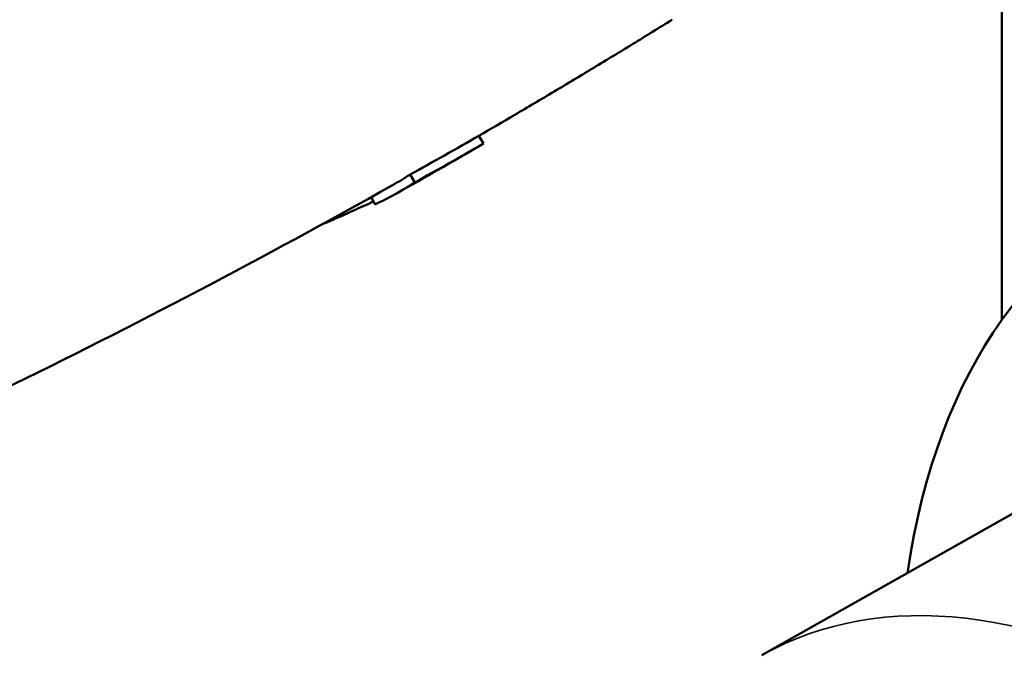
# Model space of a CAD drawing. Header units: millimetres. Extents: x 0 to 1891, y -60 to 594.
# Tile 87 of 118: x 715.99 to 721.37, y 177.68 to 181.16. Entities that reach past the tile are written whole.
import ezdxf

# ---------------------------------------------------------------- set-up
doc = ezdxf.new("R2010")
doc.units = ezdxf.units.MM
doc.layers.add('Sichtbar (ISO)', color=7, linetype='Continuous', lineweight=50)
doc.layers.add('Sichtbar schmal (ISO)', color=7, linetype='Continuous', lineweight=35)

msp = doc.modelspace()

# ---------------------------------------------------------------- linework, layer by layer
at = {"layer": 'Sichtbar (ISO)'}
for p, q in [((721.3597, 179.5177), (721.3596, 182.8078)), ((718.4983, 180.5271), (718.5236, 180.4839)), ((718.1216, 180.3147), (718.147, 180.2717)), ((717.909, 180.1913), (717.9302, 180.1513)), ((717.6499, 180.0478), (717.6505, 180.0465)), ((723.7063, 179.7514), (720.0473, 177.6842))]:
    msp.add_line(p, q, dxfattribs=at)
for centre, major_axis, ratio, start_param, end_param in [((716.8024, 185.8139), (2.7031, -4.6819), 0.57735, 0.01875, 0.018755), ((724.966, 175.0136), (-2.95, 5.1095), 0.57735, 2.510515, 6.914263), ((715.7549, 185.2096), (2.7468, -4.7386), 0.577302, 6.283181, 6.291238), ((715.3645, 184.9846), (2.661, -4.728), 0.577398, 0.000003, 0.035828), ((715.3649, 184.984), (2.6852, -4.7709), 0.577398, 6.240537, 6.319012), ((715.3646, 184.9846), (2.6864, -4.7711), 0.57872, 6.144708, 6.14677)]:
    msp.add_ellipse(centre, major_axis=major_axis, ratio=ratio, start_param=start_param, end_param=end_param, dxfattribs=at)
for points, knots in [([(718.4984, 180.5269), (718.5637, 180.5648), (718.6289, 180.6029), (718.7664, 180.6838), (718.8386, 180.7265), (718.9828, 180.8125), (719.0548, 180.8557), (719.1984, 180.9425), (719.27, 180.9861), (719.4131, 181.0738), (719.4844, 181.1179), (719.5557, 181.1621)], [2.35754547, 2.35754547, 2.35754547, 2.35754547, 2.36074043, 2.36074043, 2.36429134, 2.36429134, 2.36784225, 2.36784225, 2.37139316, 2.37139316, 2.37494406, 2.37494406, 2.37494406, 2.37494406]), ([(718.4983, 180.5271), (718.4356, 180.4909), (718.3728, 180.4551), (718.2473, 180.3843), (718.1845, 180.3493), (718.1216, 180.3147)], [0.0000018, 0.0000018, 0.0000018, 0.0000018, 0.0618058, 0.0618058, 0.1236081, 0.1236081, 0.1236081, 0.1236081]), ([(718.147, 180.2717), (718.2099, 180.3062), (718.2726, 180.3412), (718.3982, 180.412), (718.4609, 180.4478), (718.5236, 180.4839)], [0.000001, 0.000001, 0.000001, 0.000001, 0.0618735, 0.0618735, 0.1237459, 0.1237459, 0.1237459, 0.1237459]), ([(707.1571, 176.0556), (707.868, 176.2169), (708.5883, 176.4011), (710.04, 176.8175), (710.7715, 177.0497), (712.2374, 177.5628), (712.9718, 177.8436), (714.4351, 178.4534), (715.1639, 178.7823), (716.6075, 179.486), (717.3221, 179.8607), (718.0255, 180.2566)], [2.1791287, 2.1791287, 2.1791287, 2.1791287, 2.2132762, 2.2132762, 2.2474236, 2.2474236, 2.2815711, 2.2815711, 2.3157186, 2.3157186, 2.349866, 2.349866, 2.349866, 2.349866]), ([(717.6505, 180.0465), (717.7352, 180.0825), (717.8192, 180.1201), (717.9088, 180.162), (717.9151, 180.165), (717.9214, 180.1679)], [0.00000046, 0.00000046, 0.00000046, 0.00000046, 0.05726828, 0.05726828, 0.06157561, 0.06157561, 0.06157561, 0.06157561])]:
    msp.add_open_spline(points, degree=3, knots=knots, dxfattribs=at)
msp.add_open_spline([(718.5016, 180.471), (718.3516, 180.3841), (718.2011, 180.2981), (718.0501, 180.2131)], degree=3, dxfattribs=at)
at = {"layer": 'Sichtbar schmal (ISO)'}
for centre, major_axis, start_param, end_param in [((722.4205, 173.544), (-2.3861, 4.1329), 3.146982, 6.277796), ((721.9055, 173.2466), (2.3995, -4.1561), 0.046713, 3.09488)]:
    msp.add_ellipse(centre, major_axis=major_axis, ratio=0.57735, start_param=start_param, end_param=end_param, dxfattribs=at)

doc.saveas('drawing.dxf')
